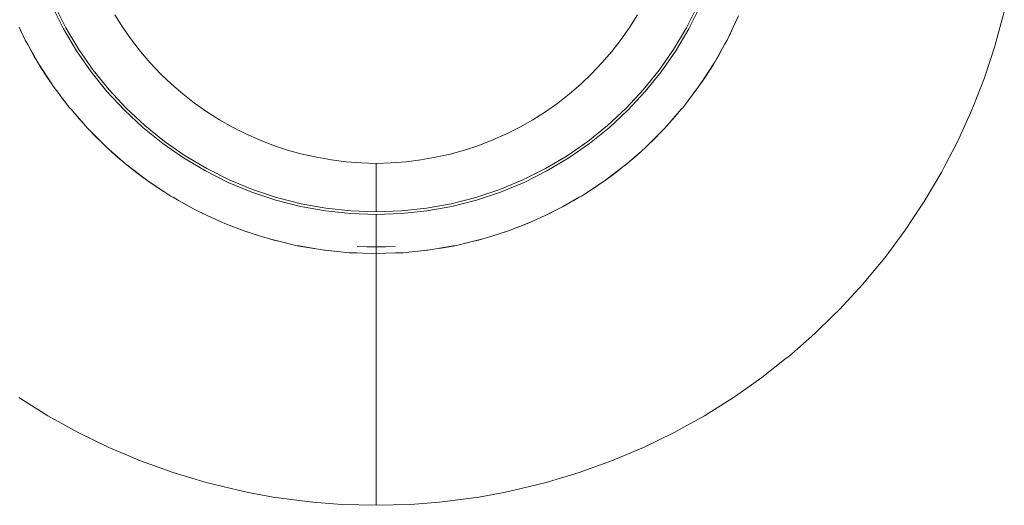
# Model space of a CAD drawing. Header units: millimetres. Extents: x 2826 to 3034, y 1533 to 1590.
# Tile 186 of 248: x 2985.744 to 2986.018, y 1580.642 to 1580.777. Entities that reach past the tile are written whole.
import ezdxf
from ezdxf.enums import TextEntityAlignment as Align

# ---------------------------------------------------------------- set-up
doc = ezdxf.new("R2010")
doc.units = ezdxf.units.MM
doc.layers.add('_Caneta_No__220', color=7, linetype='Continuous', lineweight=15, true_color=0x8a8a8a)
doc.styles.add('ESTILO_GERADO_2', font='arial.ttf')

# ---------------------------------------------------------------- blocks, each defined once
blk = doc.blocks.new('A$Cdd268059')
at = {"layer": '_Caneta_No__220'}
for p, q in [((0.54668, 8.93236), (0.54351, 8.93869)), ((0.54418, 8.939), (0.54732, 8.93272)), ((0.72004, 8.93272), (0.72319, 8.939)), ((0.72385, 8.93869), (0.72069, 8.93236)), ((0.56091, 8.93625), (0.56314, 8.93274)), ((0.70423, 8.93274), (0.70645, 8.93625)), ((0.73458, 8.93605), (0.73306, 8.93287)), ((0.80854, 8.93715), (0.80602, 8.92791)), ((0.53503, 8.93122), (0.53428, 8.93286)), ((0.53601, 8.92926), (0.5343, 8.93287)), ((0.54732, 8.93272), (0.55091, 8.92667)), ((0.56314, 8.93274), (0.56554, 8.92933)), ((0.70183, 8.92933), (0.70423, 8.93274)), ((0.71646, 8.92667), (0.72004, 8.93272)), ((0.73306, 8.93287), (0.73135, 8.92926)), ((0.73308, 8.93286), (0.73234, 8.93122)), ((0.73352, 8.93383), (0.73308, 8.93286)), ((0.53556, 8.93022), (0.53503, 8.93122)), ((0.55029, 8.92628), (0.54668, 8.93236)), ((0.72069, 8.93236), (0.71708, 8.92628)), ((0.73234, 8.93122), (0.73135, 8.92926)), ((0.5367, 8.92804), (0.53601, 8.92926)), ((0.5367, 8.92804), (0.53842, 8.92487)), ((0.5397, 8.92272), (0.5367, 8.92804)), ((0.56554, 8.92933), (0.5681, 8.92605)), ((0.69927, 8.92605), (0.70183, 8.92933)), ((0.73066, 8.92804), (0.72801, 8.92333)), ((0.7302, 8.92723), (0.72894, 8.92487)), ((0.73135, 8.92926), (0.73066, 8.92804)), ((0.80592, 8.92762), (0.80301, 8.91881)), ((0.80602, 8.92791), (0.80592, 8.92762)), ((0.53895, 8.92395), (0.53842, 8.92487)), ((0.55432, 8.92046), (0.55029, 8.92628)), ((0.55091, 8.92667), (0.55491, 8.92091)), ((0.5681, 8.92605), (0.57082, 8.9229)), ((0.69655, 8.9229), (0.69927, 8.92605)), ((0.71245, 8.92091), (0.71646, 8.92667)), ((0.71708, 8.92628), (0.71304, 8.92046)), ((0.72894, 8.92487), (0.72841, 8.92395)), ((0.53933, 8.92332), (0.53895, 8.92395)), ((0.53948, 8.92307), (0.53933, 8.92332)), ((0.53948, 8.92307), (0.5397, 8.92272)), ((0.5397, 8.92272), (0.53999, 8.92223)), ((0.54227, 8.91879), (0.5397, 8.92272)), ((0.54047, 8.92147), (0.53999, 8.92223)), ((0.54088, 8.92082), (0.54047, 8.92147)), ((0.57082, 8.9229), (0.57369, 8.91988)), ((0.69367, 8.91988), (0.69655, 8.9229)), ((0.72767, 8.92272), (0.72509, 8.91879)), ((0.7269, 8.92147), (0.72649, 8.92082)), ((0.72737, 8.92223), (0.7269, 8.92147)), ((0.72765, 8.92269), (0.72737, 8.92223)), ((0.72801, 8.92333), (0.72767, 8.92272)), ((0.72788, 8.92307), (0.72767, 8.92272)), ((0.72803, 8.92332), (0.72788, 8.92307)), ((0.72841, 8.92395), (0.72803, 8.92332)), ((0.5412, 8.92031), (0.54088, 8.92082)), ((0.54141, 8.91999), (0.5412, 8.92031)), ((0.54149, 8.91987), (0.54141, 8.91999)), ((0.54222, 8.91876), (0.54149, 8.91987)), ((0.54307, 8.91757), (0.54222, 8.91876)), ((0.54382, 8.91644), (0.54227, 8.91879)), ((0.55876, 8.91496), (0.55432, 8.92046)), ((0.55491, 8.92091), (0.55932, 8.91544)), ((0.57369, 8.91988), (0.57671, 8.91701)), ((0.69066, 8.91701), (0.69367, 8.91988)), ((0.70804, 8.91544), (0.71245, 8.92091)), ((0.71304, 8.92046), (0.7086, 8.91496)), ((0.72509, 8.91879), (0.72355, 8.91644)), ((0.72514, 8.91876), (0.72355, 8.91644)), ((0.72514, 8.91876), (0.72588, 8.91987)), ((0.72595, 8.91999), (0.72588, 8.91987)), ((0.72616, 8.92031), (0.72595, 8.91999)), ((0.72649, 8.92082), (0.72616, 8.92031)), ((0.80301, 8.91881), (0.79995, 8.911)), ((0.54536, 8.91437), (0.54382, 8.91644)), ((0.54538, 8.91438), (0.54382, 8.91644)), ((0.57671, 8.91701), (0.57986, 8.91429)), ((0.68751, 8.91429), (0.69066, 8.91701)), ((0.72355, 8.91644), (0.71901, 8.91045)), ((0.722, 8.91437), (0.72355, 8.91644)), ((0.54641, 8.91291), (0.54536, 8.91437)), ((0.54835, 8.91045), (0.54538, 8.91438)), ((0.56359, 8.90978), (0.55876, 8.91496)), ((0.55932, 8.91544), (0.56411, 8.9103)), ((0.57986, 8.91429), (0.58314, 8.91173)), ((0.68422, 8.91173), (0.68751, 8.91429)), ((0.70326, 8.9103), (0.70804, 8.91544)), ((0.7086, 8.91496), (0.70378, 8.90978)), ((0.722, 8.91437), (0.72095, 8.91291)), ((0.54744, 8.91165), (0.54641, 8.91291)), ((0.58314, 8.91173), (0.58655, 8.90933)), ((0.68082, 8.90933), (0.68422, 8.91173)), ((0.72095, 8.91291), (0.71901, 8.91045)), ((0.79995, 8.911), (0.79952, 8.90988)), ((0.54866, 8.9101), (0.54835, 8.91045)), ((0.54866, 8.9101), (0.55098, 8.90734)), ((0.55221, 8.90603), (0.54866, 8.9101)), ((0.56877, 8.90495), (0.56359, 8.90978)), ((0.56411, 8.9103), (0.56925, 8.90551)), ((0.58655, 8.90933), (0.59006, 8.9071)), ((0.6773, 8.9071), (0.68082, 8.90933)), ((0.69812, 8.90551), (0.70326, 8.9103)), ((0.70378, 8.90978), (0.6986, 8.90495)), ((0.7187, 8.9101), (0.71407, 8.90479)), ((0.71774, 8.90899), (0.71638, 8.90734)), ((0.71901, 8.91045), (0.7187, 8.9101)), ((0.79952, 8.90988), (0.79556, 8.90116)), ((0.55221, 8.90603), (0.55098, 8.90734)), ((0.55329, 8.90479), (0.55221, 8.90603)), ((0.56925, 8.90551), (0.57472, 8.9011)), ((0.59006, 8.9071), (0.59369, 8.90505)), ((0.59369, 8.90505), (0.59741, 8.90318)), ((0.66996, 8.90318), (0.67368, 8.90505)), ((0.67368, 8.90505), (0.6773, 8.9071)), ((0.69265, 8.9011), (0.69812, 8.90551)), ((0.71515, 8.90603), (0.71638, 8.90734)), ((0.5559, 8.90209), (0.55329, 8.90479)), ((0.55595, 8.90214), (0.55329, 8.90479)), ((0.57428, 8.90051), (0.56877, 8.90495)), ((0.59741, 8.90318), (0.60121, 8.90149)), ((0.66615, 8.90149), (0.66996, 8.90318)), ((0.6986, 8.90495), (0.69309, 8.90051)), ((0.71407, 8.90479), (0.71142, 8.90214)), ((0.7128, 8.90352), (0.71146, 8.90209)), ((0.55733, 8.90075), (0.5559, 8.90209)), ((0.5586, 8.89948), (0.55595, 8.90214)), ((0.58009, 8.89648), (0.57428, 8.90051)), ((0.57472, 8.9011), (0.58048, 8.8971)), ((0.60121, 8.90149), (0.6051, 8.89999)), ((0.6051, 8.89999), (0.60905, 8.89868)), ((0.65831, 8.89868), (0.66226, 8.89999)), ((0.66226, 8.89999), (0.66615, 8.90149)), ((0.68688, 8.8971), (0.69265, 8.9011)), ((0.69309, 8.90051), (0.68728, 8.89648)), ((0.71142, 8.90214), (0.70876, 8.89948)), ((0.71146, 8.90209), (0.70876, 8.89948)), ((0.79556, 8.90116), (0.79238, 8.89504)), ((0.56391, 8.89485), (0.5586, 8.89948)), ((0.55984, 8.8984), (0.56115, 8.89717)), ((0.5628, 8.89582), (0.56115, 8.89717)), ((0.58048, 8.8971), (0.58653, 8.89351)), ((0.60905, 8.89868), (0.61307, 8.89757)), ((0.61307, 8.89757), (0.61713, 8.89666)), ((0.65023, 8.89666), (0.6543, 8.89757)), ((0.6543, 8.89757), (0.65831, 8.89868)), ((0.68084, 8.89351), (0.68688, 8.8971)), ((0.70752, 8.8984), (0.70346, 8.89485)), ((0.70346, 8.89485), (0.70621, 8.89717)), ((0.70752, 8.8984), (0.70621, 8.89717)), ((0.70876, 8.89948), (0.70752, 8.8984)), ((0.56426, 8.89454), (0.56391, 8.89485)), ((0.56426, 8.89454), (0.56672, 8.8926)), ((0.57025, 8.89001), (0.56426, 8.89454)), ((0.58617, 8.89287), (0.58009, 8.89648)), ((0.61713, 8.89666), (0.62123, 8.89595)), ((0.62123, 8.89595), (0.62537, 8.89544)), ((0.62537, 8.89544), (0.62952, 8.89513)), ((0.63368, 8.89498), (0.62952, 8.89513)), ((0.63368, 8.89498), (0.63784, 8.89513)), ((0.63368, 8.89497), (0.63368, 8.89498)), ((0.63368, 8.89497), (0.63368, 8.8949)), ((0.63368, 8.89471), (0.63368, 8.8949)), ((0.63368, 8.89471), (0.63368, 8.8945)), ((0.63368, 8.8945), (0.63368, 8.89416)), ((0.63368, 8.89416), (0.63368, 8.89405)), ((0.63368, 8.89366), (0.63368, 8.89405)), ((0.63784, 8.89513), (0.642, 8.89544)), ((0.642, 8.89544), (0.64613, 8.89595)), ((0.64613, 8.89595), (0.65023, 8.89666)), ((0.68728, 8.89648), (0.68119, 8.89287)), ((0.7031, 8.89454), (0.69917, 8.89157)), ((0.70346, 8.89485), (0.7031, 8.89454)), ((0.79238, 8.89504), (0.79114, 8.89265)), ((0.56818, 8.89155), (0.56672, 8.8926)), ((0.56818, 8.89155), (0.57025, 8.89001)), ((0.5925, 8.8897), (0.58617, 8.89287)), ((0.58653, 8.89351), (0.59281, 8.89037)), ((0.63368, 8.89366), (0.63368, 8.89348)), ((0.63368, 8.89293), (0.63368, 8.89348)), ((0.63368, 8.89293), (0.63368, 8.89265)), ((0.63368, 8.89194), (0.63368, 8.89265)), ((0.63368, 8.89194), (0.63368, 8.89153)), ((0.63368, 8.89083), (0.63368, 8.89153)), ((0.67456, 8.89037), (0.68084, 8.89351)), ((0.68119, 8.89287), (0.67486, 8.8897)), ((0.69917, 8.89157), (0.69712, 8.89001)), ((0.69918, 8.89155), (0.69712, 8.89001)), ((0.70065, 8.8926), (0.69918, 8.89155)), ((0.7019, 8.89363), (0.70065, 8.8926)), ((0.79114, 8.89265), (0.78627, 8.8844)), ((0.57257, 8.88841), (0.57025, 8.89001)), ((0.5726, 8.88846), (0.57025, 8.89001)), ((0.59904, 8.88699), (0.5925, 8.8897)), ((0.59281, 8.89037), (0.5993, 8.88768)), ((0.63368, 8.89083), (0.63368, 8.89071)), ((0.63368, 8.89071), (0.63368, 8.89004)), ((0.63368, 8.88912), (0.63368, 8.89004)), ((0.63368, 8.88821), (0.63368, 8.88912)), ((0.66807, 8.88768), (0.67456, 8.89037)), ((0.67486, 8.8897), (0.66832, 8.88699)), ((0.69712, 8.89001), (0.69476, 8.88846)), ((0.69598, 8.88926), (0.69479, 8.88841)), ((0.57468, 8.8871), (0.57257, 8.88841)), ((0.57653, 8.88589), (0.5726, 8.88846)), ((0.58185, 8.88289), (0.57653, 8.88589)), ((0.60575, 8.88476), (0.59904, 8.88699)), ((0.5993, 8.88768), (0.60596, 8.88546)), ((0.63368, 8.88821), (0.63368, 8.88736)), ((0.63368, 8.88611), (0.63368, 8.88736)), ((0.63368, 8.88611), (0.63368, 8.88546)), ((0.6614, 8.88546), (0.66807, 8.88768)), ((0.66832, 8.88699), (0.66161, 8.88476)), ((0.69084, 8.88589), (0.69022, 8.88554)), ((0.69476, 8.88846), (0.69084, 8.88589)), ((0.69479, 8.88841), (0.69084, 8.88589)), ((0.57714, 8.88554), (0.57868, 8.88461)), ((0.58104, 8.88335), (0.57868, 8.88461)), ((0.61261, 8.88301), (0.60575, 8.88476)), ((0.60596, 8.88546), (0.61277, 8.88372)), ((0.61277, 8.88372), (0.61968, 8.88248)), ((0.63368, 8.88546), (0.63368, 8.88347)), ((0.63368, 8.88347), (0.63368, 8.88148)), ((0.64769, 8.88248), (0.6546, 8.88372)), ((0.6546, 8.88372), (0.6614, 8.88546)), ((0.66161, 8.88476), (0.65475, 8.88301)), ((0.69022, 8.88554), (0.68552, 8.88289)), ((0.68552, 8.88289), (0.68868, 8.88461)), ((0.69022, 8.88554), (0.68868, 8.88461)), ((0.78627, 8.8844), (0.78329, 8.8799)), ((0.58307, 8.8822), (0.58185, 8.88289)), ((0.58307, 8.8822), (0.58503, 8.88122)), ((0.58668, 8.88049), (0.58307, 8.8822)), ((0.58667, 8.88047), (0.58503, 8.88122)), ((0.58764, 8.88003), (0.58667, 8.88047)), ((0.58986, 8.87898), (0.58668, 8.88049)), ((0.61957, 8.88175), (0.61261, 8.88301)), ((0.62661, 8.88099), (0.61957, 8.88175)), ((0.61968, 8.88248), (0.62666, 8.88173)), ((0.63368, 8.88074), (0.62661, 8.88099)), ((0.62666, 8.88173), (0.63368, 8.88148)), ((0.63368, 8.88148), (0.6407, 8.88173)), ((0.64075, 8.88099), (0.63368, 8.88074)), ((0.63368, 8.88074), (0.63368, 8.87931)), ((0.6407, 8.88173), (0.64769, 8.88248)), ((0.64779, 8.88175), (0.64075, 8.88099)), ((0.65475, 8.88301), (0.64779, 8.88175)), ((0.68069, 8.88049), (0.67751, 8.87898)), ((0.68069, 8.88047), (0.67751, 8.87898)), ((0.68429, 8.8822), (0.68069, 8.88049)), ((0.68233, 8.88122), (0.68069, 8.88047)), ((0.68333, 8.88175), (0.68233, 8.88122)), ((0.68552, 8.88289), (0.68429, 8.8822)), ((0.59159, 8.87825), (0.58986, 8.87898)), ((0.5916, 8.87829), (0.58986, 8.87898)), ((0.59663, 8.87631), (0.59159, 8.87825)), ((0.59663, 8.87631), (0.5916, 8.87829)), ((0.63368, 8.87931), (0.63368, 8.87847)), ((0.63368, 8.87847), (0.63368, 8.87795)), ((0.63368, 8.87795), (0.63368, 8.87738)), ((0.67576, 8.87829), (0.67052, 8.87622)), ((0.67578, 8.87825), (0.6729, 8.87716)), ((0.67751, 8.87898), (0.67576, 8.87829)), ((0.67578, 8.87825), (0.67751, 8.87898)), ((0.78329, 8.8799), (0.78098, 8.87641)), ((0.59685, 8.87622), (0.59663, 8.87631)), ((0.59685, 8.87622), (0.59832, 8.87571)), ((0.60177, 8.87466), (0.59685, 8.87622)), ((0.60149, 8.87475), (0.59832, 8.87571)), ((0.63368, 8.87738), (0.63368, 8.87635)), ((0.63368, 8.87635), (0.63368, 8.87567)), ((0.63368, 8.87567), (0.63368, 8.87539)), ((0.63368, 8.87539), (0.63368, 8.87451)), ((0.67052, 8.87622), (0.6656, 8.87466)), ((0.6656, 8.87466), (0.66904, 8.87571)), ((0.67052, 8.87622), (0.66904, 8.87571)), ((0.78098, 8.87641), (0.77526, 8.86872)), ((0.604, 8.87395), (0.60177, 8.87466)), ((0.60521, 8.87362), (0.604, 8.87395)), ((0.60697, 8.87323), (0.604, 8.87395)), ((0.60696, 8.87321), (0.60521, 8.87362)), ((0.6087, 8.87281), (0.60696, 8.87321)), ((0.6113, 8.87217), (0.60697, 8.87323)), ((0.61222, 8.87199), (0.6113, 8.87217)), ((0.61223, 8.87201), (0.6113, 8.87217)), ((0.63368, 8.87451), (0.63368, 8.87399)), ((0.63368, 8.87399), (0.63368, 8.87296)), ((0.63368, 8.87296), (0.63368, 8.87272)), ((0.63368, 8.87178), (0.63368, 8.87272)), ((0.65514, 8.87199), (0.65606, 8.87217)), ((0.65606, 8.87217), (0.65514, 8.87201)), ((0.66336, 8.87395), (0.65606, 8.87217)), ((0.6604, 8.87321), (0.65606, 8.87217)), ((0.66215, 8.87362), (0.6604, 8.87321)), ((0.66336, 8.87395), (0.66215, 8.87362)), ((0.6656, 8.87466), (0.66336, 8.87395)), ((0.61755, 8.8711), (0.61222, 8.87199)), ((0.61755, 8.8711), (0.61223, 8.87201)), ((0.6187, 8.8709), (0.61755, 8.8711)), ((0.61932, 8.87081), (0.6187, 8.8709)), ((0.62291, 8.87046), (0.6187, 8.8709)), ((0.62291, 8.87046), (0.61932, 8.87081)), ((0.62291, 8.87046), (0.62291, 8.87046)), ((0.62618, 8.87013), (0.62291, 8.87046)), ((0.62649, 8.87011), (0.62618, 8.87013)), ((0.63368, 8.86987), (0.62618, 8.87013)), ((0.62829, 8.87005), (0.62649, 8.87011)), ((0.62829, 8.87005), (0.62829, 8.87005)), ((0.62837, 8.87182), (0.63368, 8.87169)), ((0.63368, 8.87176), (0.62837, 8.87182)), ((0.63368, 8.87178), (0.62837, 8.87182)), ((0.63368, 8.87176), (0.63899, 8.87182)), ((0.63368, 8.87169), (0.63899, 8.87182)), ((0.63899, 8.87182), (0.63368, 8.87178)), ((0.63368, 8.87169), (0.63368, 8.87176)), ((0.63368, 8.87169), (0.63368, 8.87095)), ((0.63368, 8.87095), (0.63368, 8.87081)), ((0.63368, 8.87081), (0.63368, 8.87032)), ((0.63368, 8.87032), (0.63368, 8.87021)), ((0.63368, 8.87021), (0.63368, 8.87008)), ((0.63368, 8.87008), (0.63368, 8.86987)), ((0.63908, 8.87006), (0.63368, 8.86987)), ((0.63368, 8.86987), (0.63368, 8.86354)), ((0.64119, 8.87013), (0.63908, 8.87006)), ((0.64088, 8.87011), (0.63908, 8.87005)), ((0.63908, 8.87005), (0.63908, 8.87005)), ((0.64119, 8.87013), (0.64088, 8.87011)), ((0.64446, 8.87046), (0.64119, 8.87013)), ((0.64866, 8.8709), (0.64446, 8.87046)), ((0.64804, 8.87081), (0.64446, 8.87046)), ((0.64866, 8.8709), (0.64804, 8.87081)), ((0.65514, 8.87201), (0.64866, 8.8709)), ((0.65514, 8.87199), (0.65125, 8.87134)), ((0.77526, 8.86872), (0.77278, 8.86572)), ((0.77278, 8.86572), (0.76914, 8.86134)), ((0.63368, 8.86354), (0.63368, 8.86276)), ((0.63368, 8.86276), (0.63368, 8.85731)), ((0.76914, 8.86134), (0.76264, 8.8543)), ((0.63368, 8.85731), (0.63368, 8.85579)), ((0.63368, 8.85579), (0.63368, 8.85122)), ((0.76264, 8.8543), (0.76093, 8.85263)), ((0.63368, 8.85122), (0.63368, 8.84901)), ((0.76093, 8.85263), (0.75578, 8.84761)), ((0.63368, 8.84901), (0.63368, 8.84532)), ((0.75578, 8.84761), (0.74857, 8.8413)), ((0.63368, 8.84532), (0.63368, 8.84249)), ((0.63368, 8.84249), (0.63368, 8.83965)), ((0.63368, 8.83965), (0.63368, 8.83626)), ((0.74786, 8.84075), (0.74103, 8.83538)), ((0.74857, 8.8413), (0.74786, 8.84075)), ((0.63368, 8.83626), (0.63368, 8.83423)), ((0.63368, 8.83423), (0.63368, 8.83039)), ((0.74103, 8.83538), (0.73368, 8.83022)), ((0.5423, 8.82479), (0.53418, 8.82988)), ((0.63368, 8.83039), (0.63368, 8.82911)), ((0.63368, 8.82911), (0.63368, 8.82491)), ((0.73319, 8.82988), (0.72506, 8.82479)), ((0.73368, 8.83022), (0.73319, 8.82988)), ((0.54885, 8.82116), (0.5423, 8.82479)), ((0.63368, 8.82491), (0.63368, 8.82431)), ((0.63368, 8.82431), (0.63368, 8.81987)), ((0.72506, 8.82479), (0.71851, 8.82116)), ((0.55069, 8.82015), (0.54885, 8.82116)), ((0.5593, 8.81596), (0.55069, 8.82015)), ((0.71668, 8.82015), (0.70806, 8.81596)), ((0.71851, 8.82116), (0.71668, 8.82015)), ((0.63368, 8.81987), (0.63368, 8.81582)), ((0.56482, 8.81363), (0.5593, 8.81596)), ((0.63368, 8.81582), (0.63368, 8.81537)), ((0.63368, 8.81537), (0.63368, 8.81218)), ((0.70806, 8.81596), (0.70254, 8.81363)), ((0.56813, 8.81223), (0.56482, 8.81363)), ((0.57715, 8.80898), (0.56813, 8.81223)), ((0.63368, 8.81218), (0.63368, 8.81138)), ((0.69923, 8.81223), (0.69022, 8.80898)), ((0.70254, 8.81363), (0.69923, 8.81223)), ((0.63368, 8.81138), (0.63368, 8.80898)), ((0.58145, 8.80768), (0.57715, 8.80898)), ((0.58632, 8.80621), (0.58145, 8.80768)), ((0.63368, 8.80898), (0.63368, 8.80795)), ((0.63368, 8.80795), (0.63368, 8.80623)), ((0.68591, 8.80768), (0.68104, 8.80621)), ((0.69022, 8.80898), (0.68591, 8.80768)), ((0.59563, 8.80394), (0.58632, 8.80621)), ((0.59858, 8.80338), (0.59563, 8.80394)), ((0.63368, 8.80623), (0.63368, 8.8051)), ((0.63368, 8.8051), (0.63368, 8.80396)), ((0.63368, 8.80396), (0.63368, 8.80285)), ((0.67173, 8.80394), (0.66879, 8.80338)), ((0.68104, 8.80621), (0.67173, 8.80394)), ((0.60505, 8.80216), (0.59858, 8.80338)), ((0.61455, 8.80089), (0.60505, 8.80216)), ((0.61604, 8.80077), (0.61455, 8.80089)), ((0.63368, 8.80285), (0.63368, 8.80218)), ((0.63368, 8.80218), (0.63368, 8.80122)), ((0.63368, 8.80122), (0.63368, 8.8009)), ((0.63368, 8.8009), (0.63368, 8.80023)), ((0.65281, 8.80089), (0.65132, 8.80077)), ((0.66231, 8.80216), (0.65281, 8.80089)), ((0.66879, 8.80338), (0.66231, 8.80216)), ((0.6241, 8.80013), (0.61604, 8.80077)), ((0.63368, 8.79987), (0.6241, 8.80013)), ((0.63368, 8.80023), (0.63368, 8.80013)), ((0.64326, 8.80013), (0.63368, 8.79987)), ((0.63368, 8.80013), (0.63368, 8.79987)), ((0.65132, 8.80077), (0.64326, 8.80013))]:
    blk.add_line(p, q, dxfattribs=at)
at = {"layer": '_Caneta_No__220', "style": 'ESTILO_GERADO_2'}
for p in [(34.43091, 10.5457), (35.03091, 10.5457)]:
    blk.add_attdef('txt', text='', height=0.12, dxfattribs=at).set_placement(p, align=Align.MIDDLE_CENTER)
blk.add_attdef('txt', text='', height=0.12, rotation=90, dxfattribs=at).set_placement((1.29582, 6.40326), align=Align.MIDDLE_CENTER)

msp = doc.modelspace()

# ---------------------------------------------------------------- block references
msp.add_blockref('A$Cdd268059', (2985.20936, 1571.84223))

doc.saveas('drawing.dxf')
